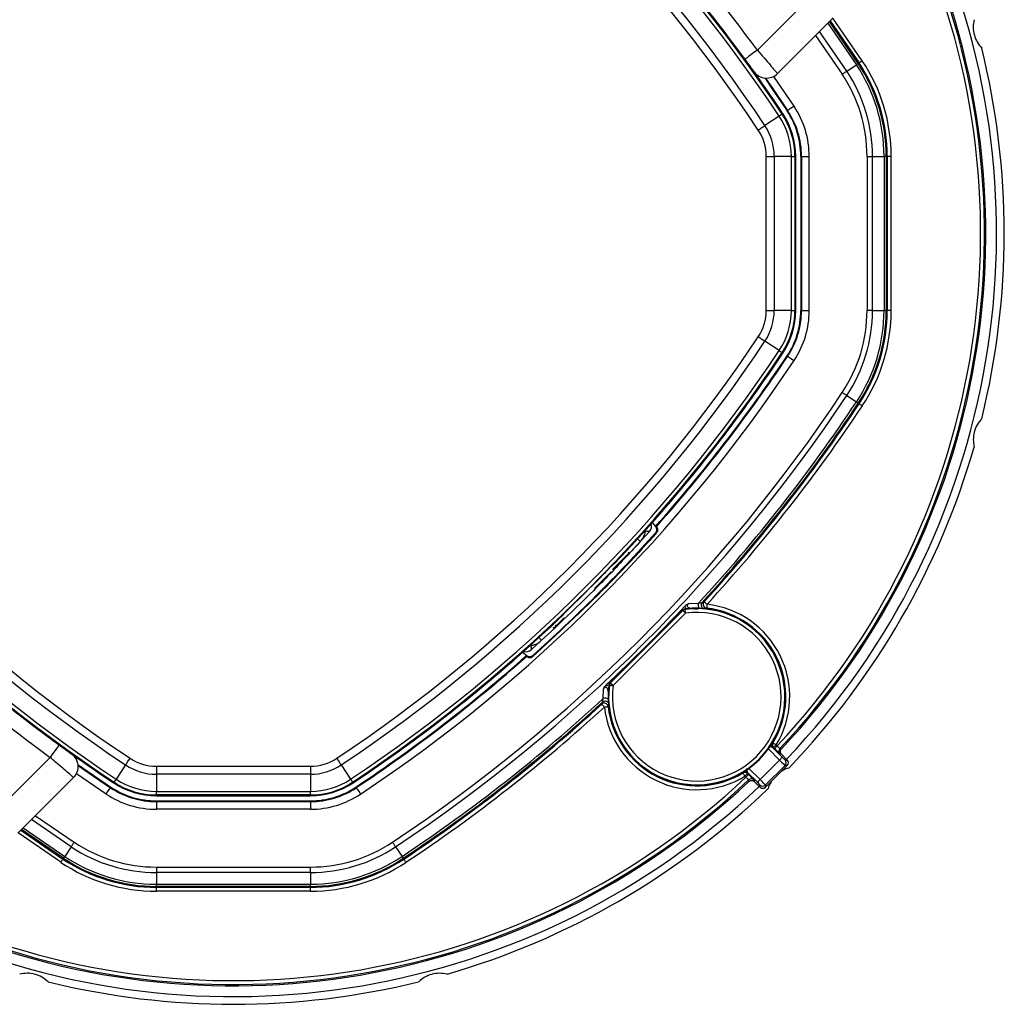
# Model space of a CAD drawing. Header units: millimetres. Extents: x 10 to 13239, y 20 to 10604.
# Tile 71 of 132: x 3920 to 4047, y 7049 to 7176. Entities that reach past the tile are written whole.
import ezdxf

# ---------------------------------------------------------------- set-up
doc = ezdxf.new("R2010")
doc.units = ezdxf.units.MM

msp = doc.modelspace()

# ---------------------------------------------------------------- linework, layer by layer
at = {"color": 7, "linetype": 'Continuous', "lineweight": 25}
for p, q in [((4015.31, 7172.42), (4022.32, 7179.42)), ((4025.15, 7176.6), (4017.92, 7169.37)), ((4024.75, 7176.2), (4028.51, 7170.75)), ((4013.7, 7171.23), (4012.52, 7172.83)), ((4026.91, 7169.69), (4028.16, 7170.52)), ((4028.4, 7170.68), (4028.51, 7170.75)), ((4018.14, 7163.85), (4016.29, 7162.62)), ((4018.52, 7164.11), (4018.62, 7164.17)), ((4019.17, 7164.54), (4019.24, 7164.58)), ((4016.46, 7138.65), (4016.46, 7158.63)), ((4017.5, 7158.63), (4017.5, 7138.65)), ((4019.72, 7158.63), (4017.5, 7158.63)), ((4019.72, 7138.65), (4019.72, 7158.63)), ((4020.18, 7158.63), (4020.18, 7138.65)), ((4020.18, 7158.63), (4020.29, 7158.63)), ((4020.29, 7138.65), (4020.29, 7158.63)), ((4020.95, 7158.63), (4021.04, 7158.63)), ((4020.95, 7158.63), (4020.95, 7138.65)), ((4021.04, 7158.63), (4021.04, 7138.65)), ((4022.04, 7138.65), (4022.04, 7158.63)), ((4029.55, 7158.63), (4029.55, 7138.65)), ((4030.25, 7138.65), (4030.25, 7158.63)), ((4030.25, 7158.63), (4031.75, 7158.63)), ((4031.75, 7158.63), (4031.75, 7138.65)), ((4032.05, 7138.65), (4032.05, 7158.63)), ((4032.05, 7158.63), (4032.17, 7158.63)), ((4032.17, 7158.63), (4032.17, 7138.65)), ((4032.67, 7138.65), (4032.67, 7158.63)), ((4019.72, 7138.65), (4017.5, 7138.65)), ((4020.18, 7138.65), (4020.29, 7138.65)), ((4020.95, 7138.65), (4021.04, 7138.65)), ((4030.25, 7138.65), (4031.75, 7138.65)), ((4032.05, 7138.65), (4032.17, 7138.65)), ((4018.14, 7133.43), (4016.29, 7134.66)), ((4018.52, 7133.18), (4018.62, 7133.12)), ((4019.17, 7132.75), (4019.24, 7132.7)), ((4026.91, 7127.6), (4028.16, 7126.77)), ((4028.4, 7126.61), (4028.51, 7126.54)), ((4001.35, 7110.01), (3999.16, 7107.62)), ((4001.68, 7111.13), (4002.09, 7110.6)), ((4002.09, 7110.6), (4002.17, 7110.5)), ((4002.09, 7110.6), (4002.21, 7110.6)), ((3998.65, 7107.18), (3996.51, 7105.03)), ((3998.65, 7107.18), (3998.58, 7107.25)), ((3998.69, 7107.22), (3998.62, 7107.29)), ((3998.69, 7107.22), (3998.62, 7107.29)), ((3996.73, 7105.81), (3996.78, 7105.81)), ((3996.19, 7090.36), (4005.62, 7099.79)), ((3996.25, 7090.33), (4005.65, 7099.73)), ((4006, 7099.38), (4005.65, 7099.73)), ((4005.91, 7099.93), (4005.94, 7099.87)), ((4006.41, 7100.62), (4007.67, 7100.67)), ((4008.16, 7100.76), (4008.41, 7100.86)), ((4008.73, 7100.03), (4008.48, 7099.93)), ((3990.26, 7098.78), (3989.25, 7097.78)), ((3990.18, 7099.21), (3990.18, 7099.26)), ((4006, 7099.38), (3996.61, 7089.98)), ((3988.83, 7097.5), (3988.9, 7097.43)), ((3988.93, 7097.45), (3988.85, 7097.52)), ((3988.96, 7097.49), (3988.89, 7097.56)), ((3988.93, 7097.45), (3988.9, 7097.43)), ((3989.16, 7097.68), (3988.96, 7097.49)), ((3989, 7097.38), (3988.97, 7097.36)), ((3989.23, 7097.61), (3989.03, 7097.42)), ((3989.16, 7097.68), (3989.09, 7097.75)), ((3989.34, 7097.87), (3989.16, 7097.68)), ((3989.25, 7097.78), (3989.18, 7097.85)), ((3987.29, 7095.84), (3985.98, 7094.64)), ((3984.85, 7094.3), (3985.39, 7093.89)), ((3985.39, 7093.89), (3985.39, 7093.78)), ((3985.39, 7093.89), (3985.49, 7093.81)), ((3995.32, 7088.31), (3995.37, 7089.58)), ((3996.11, 7090.05), (3996.05, 7090.08)), ((3996.25, 7090.33), (3996.61, 7089.98)), ((3995.13, 7087.57), (3995.22, 7087.83)), ((3923.16, 7083.46), (3924.75, 7082.28)), ((4017.24, 7081.98), (4018.54, 7080.68)), ((4017.24, 7081.98), (4017.24, 7081.98)), ((4017.41, 7081.93), (4017.24, 7081.98)), ((4017.76, 7082.29), (4017.41, 7081.93)), ((4017.53, 7081.8), (4017.41, 7081.93)), ((4017.89, 7082.16), (4017.53, 7081.8)), ((4017.76, 7082.29), (4017.89, 7082.16)), ((3916.56, 7073.67), (3923.57, 7080.67)), ((4018.19, 7080.33), (4018.54, 7080.68)), ((4018.44, 7081.07), (4018.25, 7081.11)), ((4019.18, 7080.33), (4018.44, 7081.07)), ((3933.36, 7079.69), (3932.13, 7077.84)), ((3937.36, 7079.53), (3957.33, 7079.53)), ((3961.32, 7079.69), (3962.55, 7077.84)), ((4015.66, 7077.8), (4018.19, 7080.33)), ((4018.9, 7079.63), (4016.36, 7077.09)), ((4016.36, 7076.8), (4019.18, 7079.63)), ((4018.9, 7080.33), (4019.18, 7080.33)), ((4019.18, 7079.63), (4018.9, 7079.63)), ((3926.62, 7078.07), (3919.39, 7070.84)), ((3957.33, 7078.49), (3937.36, 7078.49)), ((3937.36, 7078.49), (3937.36, 7076.26)), ((3957.33, 7078.49), (3957.33, 7076.26)), ((4014.05, 7078.58), (4013.7, 7078.23)), ((4013.83, 7078.1), (4013.7, 7078.23)), ((4014.18, 7078.45), (4013.83, 7078.1)), ((4015.31, 7077.45), (4014.01, 7078.75)), ((4014.01, 7078.75), (4014.01, 7078.75)), ((4014.01, 7078.75), (4014.05, 7078.58)), ((4014.05, 7078.58), (4014.18, 7078.45)), ((3931.45, 7076.82), (3931.4, 7076.74)), ((3931.88, 7077.46), (3931.82, 7077.37)), ((3962.81, 7077.46), (3962.87, 7077.37)), ((3963.24, 7076.82), (3963.29, 7076.74)), ((4014.88, 7077.74), (4014.91, 7077.54)), ((4014.91, 7077.54), (4015.65, 7076.8)), ((4015.31, 7077.45), (4015.66, 7077.8)), ((4015.65, 7076.8), (4015.65, 7077.09)), ((4016.36, 7077.09), (4016.36, 7076.8)), ((3937.36, 7076.26), (3957.33, 7076.26)), ((3957.33, 7075.81), (3937.36, 7075.81)), ((3937.36, 7075.81), (3937.36, 7075.69)), ((3937.36, 7075.69), (3957.33, 7075.69)), ((3957.33, 7075.81), (3957.33, 7075.69)), ((3937.36, 7075.03), (3937.36, 7074.94)), ((3937.36, 7075.03), (3957.33, 7075.03)), ((3937.36, 7074.94), (3957.33, 7074.94)), ((3957.33, 7075.03), (3957.33, 7074.94)), ((3957.33, 7073.94), (3937.36, 7073.94)), ((3926.3, 7069.07), (3925.47, 7067.83)), ((3968.39, 7069.07), (3969.22, 7067.83)), ((3925.31, 7067.58), (3925.24, 7067.48)), ((3969.38, 7067.58), (3969.45, 7067.48)), ((3937.36, 7066.44), (3957.33, 7066.44)), ((3957.33, 7065.73), (3937.36, 7065.73)), ((3937.36, 7065.73), (3937.36, 7064.23)), ((3957.33, 7065.73), (3957.33, 7064.23)), ((3937.36, 7064.23), (3957.33, 7064.23)), ((3957.33, 7063.94), (3937.36, 7063.94)), ((3937.36, 7063.94), (3937.36, 7063.82)), ((3937.36, 7063.82), (3957.33, 7063.82)), ((3957.33, 7063.32), (3937.36, 7063.32)), ((3957.33, 7063.94), (3957.33, 7063.82))]:
    msp.add_line(p, q, dxfattribs=at)
at = {"color": 8, "linetype": 'Continuous', "lineweight": 25}
for p, q in [((4028.92, 7171.02), (4025.11, 7176.56)), ((4024.46, 7175.9), (4028.16, 7170.52)), ((4028.4, 7170.68), (4024.67, 7176.11)), ((4022.87, 7174.32), (4026.32, 7169.29)), ((4026.91, 7169.69), (4023.38, 7174.83)), ((4020.08, 7165.14), (4017.43, 7169.01)), ((4018.19, 7080.33), (4016.74, 7081.77)), ((3930.85, 7075.91), (3926.98, 7078.55)), ((4014.22, 7079.24), (4015.66, 7077.8)), ((3921.67, 7073.11), (3926.69, 7069.66)), ((3926.3, 7069.07), (3921.16, 7072.61)), ((3924.96, 7067.06), (3919.43, 7070.87)), ((3919.78, 7071.23), (3925.24, 7067.48)), ((3925.31, 7067.58), (3919.87, 7071.32)), ((3920.08, 7071.53), (3925.47, 7067.83))]:
    msp.add_line(p, q, dxfattribs=at)
at = {"color": 7, "linetype": 'Continuous', "lineweight": 25, "flags": 128}
for points in [[(4015.31, 7172.42), (4015, 7172.19), (4014.7, 7171.97), (4014.42, 7171.76), (4014.17, 7171.58), (4013.97, 7171.43), (4013.83, 7171.32), (4013.73, 7171.26), (4013.7, 7171.23)], [(4028.4, 7170.68), (4028.4, 7170.67), (4028.38, 7170.67), (4028.36, 7170.65), (4028.34, 7170.63), (4028.3, 7170.61), (4028.26, 7170.58), (4028.21, 7170.55), (4028.16, 7170.52)], [(4028.92, 7171.02), (4028.84, 7170.97), (4028.77, 7170.92), (4028.7, 7170.87), (4028.63, 7170.83), (4028.58, 7170.8), (4028.54, 7170.77), (4028.52, 7170.75), (4028.51, 7170.75)], [(4016.26, 7168.8), (4017.21, 7167.43), (4019.17, 7164.54)], [(4016.37, 7168.79), (4017.28, 7167.47), (4019.24, 7164.58)], [(4026.32, 7169.29), (4026.4, 7169.35), (4026.48, 7169.4), (4026.56, 7169.45), (4026.64, 7169.51), (4026.71, 7169.56), (4026.78, 7169.6), (4026.85, 7169.65), (4026.91, 7169.69)], [(4020.08, 7165.14), (4019.91, 7165.03), (4019.76, 7164.93), (4019.62, 7164.83), (4019.49, 7164.75), (4019.39, 7164.68), (4019.31, 7164.63), (4019.26, 7164.6), (4019.24, 7164.58)], [(4018.14, 7163.85), (4018.23, 7163.91), (4018.3, 7163.96), (4018.37, 7164), (4018.42, 7164.04), (4018.46, 7164.07), (4018.5, 7164.09), (4018.52, 7164.1), (4018.52, 7164.11)], [(4015.42, 7162.04), (4015.54, 7162.12), (4015.66, 7162.2), (4015.78, 7162.28), (4015.89, 7162.36), (4016, 7162.43), (4016.11, 7162.5), (4016.2, 7162.56), (4016.29, 7162.62)], [(4016.46, 7158.63), (4016.6, 7158.63), (4016.74, 7158.63), (4016.88, 7158.63), (4017.02, 7158.63), (4017.15, 7158.63), (4017.27, 7158.63), (4017.39, 7158.63), (4017.5, 7158.63)], [(4019.72, 7158.63), (4019.82, 7158.63), (4019.91, 7158.63), (4019.99, 7158.63), (4020.06, 7158.63), (4020.11, 7158.63), (4020.15, 7158.63), (4020.17, 7158.63), (4020.18, 7158.63)], [(4021.04, 7158.63), (4021.06, 7158.63), (4021.12, 7158.63), (4021.22, 7158.63), (4021.34, 7158.63), (4021.49, 7158.63), (4021.66, 7158.63), (4021.85, 7158.63), (4022.04, 7158.63)], [(4029.55, 7158.63), (4029.64, 7158.63), (4029.74, 7158.63), (4029.84, 7158.63), (4029.93, 7158.63), (4030.02, 7158.63), (4030.1, 7158.63), (4030.18, 7158.63), (4030.25, 7158.63)], [(4032.05, 7158.63), (4032.04, 7158.63), (4032.02, 7158.63), (4032, 7158.63), (4031.96, 7158.63), (4031.92, 7158.63), (4031.87, 7158.63), (4031.82, 7158.63), (4031.75, 7158.63)], [(4032.67, 7158.63), (4032.57, 7158.63), (4032.48, 7158.63), (4032.4, 7158.63), (4032.32, 7158.63), (4032.26, 7158.63), (4032.21, 7158.63), (4032.18, 7158.63), (4032.17, 7158.63)], [(4016.46, 7138.65), (4016.6, 7138.65), (4016.74, 7138.65), (4016.88, 7138.65), (4017.02, 7138.65), (4017.15, 7138.65), (4017.27, 7138.65), (4017.39, 7138.65), (4017.5, 7138.65)], [(4019.72, 7138.65), (4019.82, 7138.65), (4019.91, 7138.65), (4019.99, 7138.65), (4020.06, 7138.65), (4020.11, 7138.65), (4020.15, 7138.65), (4020.17, 7138.65), (4020.18, 7138.65)], [(4021.04, 7138.65), (4021.06, 7138.65), (4021.12, 7138.65), (4021.22, 7138.65), (4021.34, 7138.65), (4021.49, 7138.65), (4021.66, 7138.65), (4021.85, 7138.65), (4022.04, 7138.65)], [(4030.25, 7138.65), (4030.18, 7138.65), (4030.1, 7138.65), (4030.02, 7138.65), (4029.93, 7138.65), (4029.84, 7138.65), (4029.74, 7138.65), (4029.64, 7138.65), (4029.55, 7138.65)], [(4032.05, 7138.65), (4032.04, 7138.65), (4032.02, 7138.65), (4032, 7138.65), (4031.96, 7138.65), (4031.92, 7138.65), (4031.87, 7138.65), (4031.82, 7138.65), (4031.75, 7138.65)], [(4032.67, 7138.65), (4032.57, 7138.65), (4032.48, 7138.65), (4032.4, 7138.65), (4032.32, 7138.65), (4032.26, 7138.65), (4032.21, 7138.65), (4032.18, 7138.65), (4032.17, 7138.65)], [(4015.42, 7135.24), (4015.54, 7135.16), (4015.66, 7135.08), (4015.78, 7135), (4015.89, 7134.93), (4016, 7134.86), (4016.11, 7134.79), (4016.2, 7134.72), (4016.29, 7134.66)], [(4018.14, 7133.43), (4018.23, 7133.38), (4018.3, 7133.33), (4018.37, 7133.28), (4018.42, 7133.25), (4018.46, 7133.22), (4018.5, 7133.2), (4018.52, 7133.18), (4018.52, 7133.18)], [(4019.24, 7132.7), (4019.26, 7132.69), (4019.31, 7132.65), (4019.39, 7132.6), (4019.49, 7132.53), (4019.62, 7132.45), (4019.76, 7132.36), (4019.91, 7132.25), (4020.08, 7132.15)], [(4026.91, 7127.6), (4026.85, 7127.64), (4026.78, 7127.68), (4026.71, 7127.73), (4026.64, 7127.78), (4026.56, 7127.83), (4026.48, 7127.88), (4026.4, 7127.94), (4026.32, 7127.99)], [(4028.4, 7126.61), (4028.4, 7126.61), (4028.38, 7126.62), (4028.36, 7126.63), (4028.34, 7126.65), (4028.3, 7126.67), (4028.26, 7126.7), (4028.21, 7126.73), (4028.16, 7126.77)], [(4028.92, 7126.26), (4028.84, 7126.31), (4028.77, 7126.36), (4028.7, 7126.41), (4028.63, 7126.45), (4028.58, 7126.49), (4028.54, 7126.51), (4028.52, 7126.53), (4028.51, 7126.54)], [(4002.3, 7110.49), (4002.24, 7110.49), (4002.17, 7110.5)], [(4002.15, 7109.86), (4002.17, 7109.86), (4002.27, 7109.85), (4002.29, 7109.85)], [(4005.65, 7099.73), (4005.65, 7099.74), (4005.62, 7099.79)], [(4006, 7099.38), (4005.99, 7099.47), (4005.98, 7099.56), (4005.97, 7099.64), (4005.96, 7099.71), (4005.95, 7099.78), (4005.94, 7099.82), (4005.94, 7099.86), (4005.94, 7099.87)], [(4008.41, 7100.86), (4008.42, 7100.85), (4008.45, 7100.83), (4008.48, 7100.8), (4008.53, 7100.76), (4008.58, 7100.71), (4008.64, 7100.65), (4008.71, 7100.59), (4008.78, 7100.52)], [(4008.78, 7100.52), (4008.77, 7100.43), (4008.76, 7100.34), (4008.75, 7100.25), (4008.74, 7100.18), (4008.74, 7100.12), (4008.73, 7100.07), (4008.73, 7100.04), (4008.73, 7100.03)], [(3985.49, 7093.69), (3985.49, 7093.75), (3985.49, 7093.81)], [(3986.13, 7093.83), (3986.13, 7093.81), (3986.13, 7093.72), (3986.13, 7093.7)], [(3996.11, 7090.05), (3996.13, 7090.05), (3996.16, 7090.04), (3996.21, 7090.03), (3996.27, 7090.03), (3996.35, 7090.02), (3996.43, 7090.01), (3996.52, 7089.99), (3996.61, 7089.98)], [(3996.19, 7090.36), (3996.24, 7090.34), (3996.25, 7090.33)], [(3995.46, 7087.2), (3995.4, 7087.27), (3995.34, 7087.34), (3995.28, 7087.4), (3995.23, 7087.46), (3995.19, 7087.51), (3995.15, 7087.54), (3995.13, 7087.56), (3995.13, 7087.57)], [(3995.46, 7087.2), (3995.56, 7087.21), (3995.65, 7087.22), (3995.73, 7087.23), (3995.81, 7087.24), (3995.87, 7087.25), (3995.92, 7087.25), (3995.95, 7087.26), (3995.96, 7087.26)], [(3924.75, 7082.28), (3924.73, 7082.25), (3924.66, 7082.16), (3924.55, 7082.01), (3924.4, 7081.81), (3924.23, 7081.57), (3924.02, 7081.29), (3923.8, 7080.99), (3923.57, 7080.67)], [(4017.33, 7082.54), (4017.34, 7082.54), (4017.37, 7082.52), (4017.41, 7082.5), (4017.46, 7082.47), (4017.53, 7082.43), (4017.6, 7082.38), (4017.68, 7082.33), (4017.76, 7082.29)], [(3933.36, 7079.69), (3933.42, 7079.78), (3933.49, 7079.88), (3933.56, 7079.98), (3933.63, 7080.09), (3933.71, 7080.21), (3933.78, 7080.32), (3933.86, 7080.44), (3933.94, 7080.56)], [(3960.75, 7080.56), (3960.83, 7080.44), (3960.9, 7080.32), (3960.98, 7080.21), (3961.06, 7080.09), (3961.13, 7079.98), (3961.2, 7079.88), (3961.26, 7079.78), (3961.32, 7079.69)], [(4018.24, 7081.81), (4018.27, 7081.8), (4018.39, 7081.78), (4018.43, 7081.77)], [(3927.19, 7079.73), (3928.55, 7078.78), (3931.45, 7076.82)], [(3927.2, 7079.62), (3928.51, 7078.7), (3931.4, 7076.74)], [(3937.36, 7079.53), (3937.36, 7079.39), (3937.36, 7079.24), (3937.36, 7079.1), (3937.36, 7078.97), (3937.36, 7078.84), (3937.36, 7078.71), (3937.36, 7078.6), (3937.36, 7078.49)], [(3957.33, 7079.53), (3957.33, 7079.39), (3957.33, 7079.24), (3957.33, 7079.1), (3957.33, 7078.97), (3957.33, 7078.84), (3957.33, 7078.71), (3957.33, 7078.6), (3957.33, 7078.49)], [(4013.7, 7078.23), (4013.65, 7078.31), (4013.6, 7078.39), (4013.56, 7078.46), (4013.52, 7078.52), (4013.49, 7078.58), (4013.46, 7078.62), (4013.45, 7078.64), (4013.44, 7078.65)], [(3930.85, 7075.91), (3930.95, 7076.07), (3931.06, 7076.23), (3931.15, 7076.37), (3931.24, 7076.49), (3931.3, 7076.6), (3931.36, 7076.68), (3931.39, 7076.72), (3931.4, 7076.74)], [(3931.88, 7077.46), (3931.88, 7077.47), (3931.9, 7077.49), (3931.92, 7077.52), (3931.95, 7077.56), (3931.98, 7077.62), (3932.03, 7077.68), (3932.08, 7077.76), (3932.13, 7077.84)], [(3962.55, 7077.84), (3962.61, 7077.76), (3962.66, 7077.68), (3962.7, 7077.62), (3962.74, 7077.56), (3962.77, 7077.52), (3962.79, 7077.49), (3962.8, 7077.47), (3962.81, 7077.46)], [(3963.29, 7076.74), (3963.3, 7076.72), (3963.33, 7076.68), (3963.38, 7076.6), (3963.45, 7076.49), (3963.54, 7076.37), (3963.63, 7076.23), (3963.73, 7076.07), (3963.84, 7075.91)], [(4014.22, 7077.55), (4014.21, 7077.58), (4014.19, 7077.7), (4014.18, 7077.75)], [(3937.36, 7075.81), (3937.36, 7075.82), (3937.36, 7075.84), (3937.36, 7075.88), (3937.36, 7075.93), (3937.36, 7076), (3937.36, 7076.07), (3937.36, 7076.16), (3937.36, 7076.26)], [(3957.33, 7075.81), (3957.33, 7075.82), (3957.33, 7075.84), (3957.33, 7075.88), (3957.33, 7075.93), (3957.33, 7076), (3957.33, 7076.07), (3957.33, 7076.16), (3957.33, 7076.26)], [(3937.36, 7074.94), (3937.36, 7074.92), (3937.36, 7074.86), (3937.36, 7074.77), (3937.36, 7074.64), (3937.36, 7074.49), (3937.36, 7074.32), (3937.36, 7074.14), (3937.36, 7073.94)], [(3957.33, 7074.94), (3957.33, 7074.92), (3957.33, 7074.86), (3957.33, 7074.77), (3957.33, 7074.64), (3957.33, 7074.49), (3957.33, 7074.32), (3957.33, 7074.14), (3957.33, 7073.94)], [(3926.69, 7069.66), (3926.64, 7069.58), (3926.58, 7069.5), (3926.53, 7069.42), (3926.48, 7069.35), (3926.43, 7069.27), (3926.38, 7069.2), (3926.34, 7069.14), (3926.3, 7069.07)], [(3968.39, 7069.07), (3968.35, 7069.14), (3968.3, 7069.2), (3968.26, 7069.27), (3968.21, 7069.35), (3968.16, 7069.42), (3968.1, 7069.5), (3968.05, 7069.58), (3968, 7069.66)], [(3925.31, 7067.58), (3925.31, 7067.59), (3925.32, 7067.6), (3925.33, 7067.62), (3925.35, 7067.65), (3925.38, 7067.68), (3925.4, 7067.73), (3925.43, 7067.77), (3925.47, 7067.83)], [(3969.38, 7067.58), (3969.38, 7067.59), (3969.37, 7067.6), (3969.35, 7067.62), (3969.33, 7067.65), (3969.31, 7067.68), (3969.28, 7067.73), (3969.25, 7067.77), (3969.22, 7067.83)], [(3924.96, 7067.06), (3925.01, 7067.14), (3925.07, 7067.22), (3925.11, 7067.29), (3925.15, 7067.35), (3925.19, 7067.4), (3925.21, 7067.44), (3925.23, 7067.47), (3925.24, 7067.48)], [(3969.73, 7067.06), (3969.67, 7067.14), (3969.62, 7067.22), (3969.58, 7067.29), (3969.53, 7067.35), (3969.5, 7067.4), (3969.47, 7067.44), (3969.46, 7067.47), (3969.45, 7067.48)], [(3937.36, 7066.44), (3937.36, 7066.34), (3937.36, 7066.25), (3937.36, 7066.15), (3937.36, 7066.06), (3937.36, 7065.97), (3937.36, 7065.89), (3937.36, 7065.81), (3937.36, 7065.73)], [(3957.33, 7065.73), (3957.33, 7065.81), (3957.33, 7065.89), (3957.33, 7065.97), (3957.33, 7066.06), (3957.33, 7066.15), (3957.33, 7066.25), (3957.33, 7066.34), (3957.33, 7066.44)], [(3937.36, 7063.94), (3937.36, 7063.95), (3937.36, 7063.96), (3937.36, 7063.99), (3937.36, 7064.02), (3937.36, 7064.06), (3937.36, 7064.11), (3937.36, 7064.17), (3937.36, 7064.23)], [(3957.33, 7063.94), (3957.33, 7063.95), (3957.33, 7063.96), (3957.33, 7063.99), (3957.33, 7064.02), (3957.33, 7064.06), (3957.33, 7064.11), (3957.33, 7064.17), (3957.33, 7064.23)], [(3937.36, 7063.32), (3937.36, 7063.41), (3937.36, 7063.5), (3937.36, 7063.59), (3937.36, 7063.66), (3937.36, 7063.73), (3937.36, 7063.77), (3937.36, 7063.8), (3937.36, 7063.82)], [(3957.33, 7063.32), (3957.33, 7063.41), (3957.33, 7063.5), (3957.33, 7063.59), (3957.33, 7063.66), (3957.33, 7063.73), (3957.33, 7063.77), (3957.33, 7063.8), (3957.33, 7063.82)]]:
    msp.add_lwpolyline(points, dxfattribs=at)
at = {"color": 8, "linetype": 'Continuous', "lineweight": 25, "flags": 128}
for points in [[(4001.35, 7110.01), (4001.28, 7109.97), (4001.2, 7109.95), (4001.08, 7109.96), (4000.95, 7110.01), (4000.81, 7110.07), (4000.8, 7110.08)], [(3985.98, 7094.64), (3986.02, 7094.7), (3986.03, 7094.79), (3986.02, 7094.9), (3985.98, 7095.03), (3985.92, 7095.18), (3985.91, 7095.18)]]:
    msp.add_lwpolyline(points, dxfattribs=at)
at = {"color": 7, "linetype": 'Continuous', "lineweight": 25}
for centre, radius, start, end in [((4042.59, 7053.39), 199.89, 123.6328, 146.3672), ((3852.1, 7053.39), 199.89, 33.6328, 56.3672), ((4042.59, 7053.39), 199.43, 123.6328, 146.3672), ((3852.1, 7053.39), 199.43, 33.6328, 56.3672), ((4042.59, 7053.39), 197.21, 123.6328, 146.3672), ((3852.1, 7053.39), 197.21, 33.6328, 56.3672), ((4042.59, 7053.39), 196.17, 123.6328, 146.3672), ((3852.1, 7053.39), 196.17, 33.6328, 56.3672), ((3852.1, 7053.39), 200, 33.6328, 43.6625), ((3947.34, 7148.64), 99, 316.4444, 24.1415), ((3852.51, 7052.84), 202, 36.2964, 42.0724), ((3947.34, 7148.64), 97.6, 316.7498, 23.8276), ((3852.1, 7053.39), 200, 33.6328, 40.8526), ((3947.34, 7148.64), 100, 346.0906, 13.9094), ((4010.29, 7158.63), 21.46, 360, 33.6328), ((4010.29, 7158.63), 21.75, 360, 33.6328), ((4010.29, 7158.63), 21.88, 360, 33.6328), ((4010.29, 7158.63), 22.38, 360, 33.6328), ((4016.5, 7170.78), 2, 215.7221, 315), ((4010.29, 7158.63), 19.25, 360, 33.6328), ((4010.29, 7158.63), 19.96, 360, 33.6328), ((4010.29, 7158.63), 11.75, 360, 33.6328), ((4010.29, 7158.63), 9.43, 0, 33.6328), ((4010.29, 7158.63), 9.89, 0, 33.6328), ((4010.29, 7158.63), 10, 0, 33.6328), ((4010.29, 7158.63), 10.66, 360, 33.6328), ((4010.29, 7158.63), 10.75, 360, 33.6328), ((4010.29, 7158.63), 7.21, 0, 33.6328), ((4010.29, 7158.63), 6.17, 0, 33.6328), ((4010.29, 7138.65), 6.17, 326.3672, 0), ((4010.29, 7138.65), 7.21, 326.3672, 0), ((4010.29, 7138.65), 9.43, 326.3672, 0), ((4010.29, 7138.65), 9.89, 326.3672, 0), ((4010.29, 7138.65), 10, 326.3672, 0), ((4010.29, 7138.65), 10.66, 326.3672, 360), ((4010.29, 7138.65), 10.75, 326.3672, 360), ((4010.29, 7138.65), 11.75, 326.3672, 360), ((4010.29, 7138.65), 19.25, 326.3672, 360), ((4010.29, 7138.65), 19.96, 326.3672, 360), ((4010.29, 7138.65), 21.46, 326.3672, 360), ((4010.29, 7138.65), 21.75, 326.3672, 360), ((4010.29, 7138.65), 21.88, 326.3672, 360), ((4010.29, 7138.65), 22.38, 326.3672, 360), ((4042.59, 7243.89), 197.21, 213.6328, 236.3672), ((4042.59, 7243.89), 196.17, 213.6328, 236.3672), ((3852.1, 7243.89), 196.17, 303.6328, 326.3672), ((3852.1, 7243.89), 197.21, 303.6328, 326.3672), ((4042.59, 7243.89), 199.89, 213.6328, 236.3672), ((4042.59, 7243.89), 199.43, 213.6328, 236.3672), ((3852.1, 7243.89), 199.43, 303.6328, 326.3672), ((3852.1, 7243.89), 199.89, 303.6328, 326.3672), ((3852.1, 7243.89), 200, 316.3375, 326.3672), ((3852.1, 7243.89), 200, 319.1474, 326.3672), ((3852.1, 7243.89), 201.75, 303.6328, 326.3672), ((3852.1, 7243.89), 200.66, 318.3753, 326.3672), ((3852.1, 7243.89), 200.75, 318.396, 326.3672), ((3852.1, 7243.89), 209.25, 303.6328, 326.3672), ((3852.1, 7243.89), 209.96, 303.6328, 326.3672), ((3852.1, 7243.89), 211.46, 317.3673, 326.3672), ((3852.1, 7243.89), 211.75, 317.4749, 326.3672), ((3852.1, 7243.89), 211.88, 317.5416, 326.3672), ((3852.1, 7243.89), 212.38, 317.5416, 326.3672), ((3947.34, 7148.64), 100, 316.0906, 343.9094), ((3998.32, 7110.39), 2.5, 317.6119, 354.6717), ((4000.6, 7110.68), 1, 318.1151, 18.2128), ((3852.45, 7243.54), 200.7, 311.7638, 318.2362), ((3852.1, 7243.89), 199.93, 314.2454, 315.7546), ((3852.1, 7243.89), 210.42, 313.0245, 316.9755), ((4007.45, 7088.54), 11.5, 172.2984, 97.7016), ((4007.45, 7088.54), 11.43, 172.4133, 97.5867), ((4006.01, 7099.38), 0.502, 97.7385, 134.8471), ((4008.78, 7100.52), 0.501, 137.7463, 263.4421), ((4007.45, 7088.54), 11.56, 328.7647, 83.6468), ((4007.45, 7088.54), 12.06, 328.7647, 83.6468), ((4042.59, 7243.89), 200, 226.3375, 236.3672), ((3852.1, 7243.89), 200, 303.6328, 313.6625), ((4007.45, 7088.54), 10.94, 172.4133, 97.5867), ((3985.31, 7095.38), 1, 251.7872, 311.8849), ((3985.59, 7097.66), 2.5, 275.3283, 312.3881), ((4043.14, 7243.48), 202, 227.9276, 233.7036), ((3852.1, 7243.89), 200.66, 303.6328, 311.6247), ((3852.1, 7243.89), 200.75, 303.6328, 311.604), ((4042.59, 7243.89), 200, 229.1474, 236.3672), ((3852.1, 7243.89), 200, 303.6328, 310.8526), ((3996.61, 7089.98), 0.502, 135.1529, 172.2615), ((3852.1, 7243.89), 211.46, 303.6328, 312.6327), ((3852.1, 7243.89), 211.75, 303.6328, 312.5251), ((3852.1, 7243.89), 211.88, 303.6328, 312.4584), ((3852.1, 7243.89), 212.38, 303.6328, 312.4584), ((3995.46, 7087.2), 0.501, 6.5579, 132.2537), ((4007.45, 7088.54), 12.06, 186.3532, 301.2353), ((4007.45, 7088.54), 11.56, 186.3532, 301.2353), ((4017.76, 7082.28), 0.5, 148.7771, 224.9543), ((3925.21, 7079.48), 2, 315, 54.2779), ((3937.36, 7085.69), 6.17, 236.3672, 270), ((3957.33, 7085.69), 6.17, 270, 303.6328), ((4018.6, 7081.46), 0.5, 136.711, 161.7253), ((3937.36, 7085.69), 7.21, 236.3672, 270), ((3957.33, 7085.69), 7.21, 270, 303.6328), ((4018.55, 7079.98), 0.5, 315.021, 44.9793), ((4018.83, 7079.98), 0.5, 315.0087, 44.9913), ((4013.7, 7078.23), 0.5, 45.0457, 121.2229), ((3947.34, 7148.64), 99, 245.8585, 313.5556), ((3947.34, 7148.64), 97.6, 246.1724, 313.2502), ((3937.36, 7085.69), 10.75, 236.3672, 270), ((3937.36, 7085.69), 10.66, 236.3672, 270), ((3937.36, 7085.69), 10, 236.3672, 270), ((3937.36, 7085.69), 9.89, 236.3672, 270), ((3937.36, 7085.69), 9.43, 236.3672, 270), ((3957.33, 7085.69), 9.43, 270, 303.6328), ((3957.33, 7085.69), 9.89, 270, 303.6328), ((3957.33, 7085.69), 10, 270, 303.6328), ((3957.33, 7085.69), 10.66, 270, 303.6328), ((3957.33, 7085.69), 10.75, 270, 303.6328), ((4014.52, 7077.38), 0.5, 45.0346, 133.2877), ((4016.01, 7077.44), 0.5, 225.0207, 314.979), ((4016.01, 7077.16), 0.5, 225.0087, 314.9913), ((3937.36, 7085.69), 11.75, 236.3672, 270), ((3957.33, 7085.69), 11.75, 270, 303.6328), ((3947.34, 7148.64), 100, 286.0906, 313.9094), ((3937.36, 7085.69), 19.96, 236.3672, 270), ((3937.36, 7085.69), 19.25, 236.3672, 270), ((3957.33, 7085.69), 19.25, 270, 303.6328), ((3957.33, 7085.69), 19.96, 270, 303.6328), ((3937.36, 7085.69), 21.46, 236.3672, 270), ((3957.33, 7085.69), 21.46, 270, 303.6328), ((3937.36, 7085.69), 22.38, 236.3672, 270), ((3937.36, 7085.69), 21.88, 236.3672, 270), ((3937.36, 7085.69), 21.75, 236.3672, 270), ((3957.33, 7085.69), 21.75, 270, 303.6328), ((3957.33, 7085.69), 21.88, 270, 303.6328), ((3957.33, 7085.69), 22.38, 270, 303.6328), ((3947.34, 7148.64), 100, 256.0906, 283.9094)]:
    msp.add_arc(centre, radius, start, end, dxfattribs=at)
at = {"color": 8, "linetype": 'Continuous', "lineweight": 25}
for centre, radius, start, end in [((3947.34, 7148.64), 97.43, 316.6888, 23.7903), ((3947.34, 7148.64), 97.6, 316.7498, 23.8276), ((3947.34, 7148.64), 96.93, 316.6961, 23.6756), ((4008.35, 7100.42), 0.717, 160.1324, 212.8399), ((4008.53, 7100.42), 0.501, 137.7048, 235.8457), ((3995.56, 7087.64), 0.717, 57.1601, 109.8676), ((3995.56, 7087.46), 0.501, 34.1543, 132.2952), ((4017.59, 7082.33), 0.5, 186.1657, 224.9505), ((4017.59, 7082.33), 0.5, 186.0702, 224.9621), ((4018.6, 7081.46), 0.5, 161.7154, 224.9678), ((3947.34, 7148.64), 96.93, 246.3244, 313.3039), ((4013.65, 7078.39), 0.5, 45.0504, 83.8333), ((4013.65, 7078.39), 0.5, 45.0388, 83.9289), ((3947.34, 7148.64), 97.43, 246.2097, 313.3112)]:
    msp.add_arc(centre, radius, start, end, dxfattribs=at)
at = {"color": 7, "linetype": 'Continuous', "lineweight": 25}
for centre, major_axis, ratio, start_param, end_param in [((4018.55, 7080.69), (0.354, -0.354), 0.017455, 4.712389, 6.265732), ((4018.19, 7080.33), (0.707, -0.707), 0.008728, 4.712389, 6.265732), ((4015.3, 7077.44), (0.354, -0.354), 0.017455, 0.017453, 1.570796), ((4015.65, 7077.79), (0.707, -0.707), 0.008728, 0.017453, 1.570796)]:
    msp.add_ellipse(centre, major_axis=major_axis, ratio=ratio, start_param=start_param, end_param=end_param, dxfattribs=at)
for points, knots in [([(4043.43, 7176.36), (4043.37, 7176.04), (4043.26, 7175.4), (4043.42, 7174.37), (4043.81, 7173.41), (4044.2, 7172.93), (4044.41, 7172.68)], [0, 0, 0, 0, 0.254341, 0.510226, 0.744352, 1, 1, 1, 1]), ([(4015.31, 7172.42), (4015.61, 7172.07), (4016.2, 7171.38), (4016.99, 7170.46), (4017.58, 7169.77), (4017.88, 7169.41), (4017.91, 7169.38), (4017.92, 7169.37)], [0, 0, 0, 0, 0.217102, 0.434578, 0.651617, 0.866742, 1, 1, 1, 1]), ([(4014.88, 7169.61), (4014.88, 7169.62), (4014.86, 7169.64), (4014.73, 7169.83), (4014.46, 7170.19), (4014.11, 7170.68), (4013.84, 7171.05), (4013.7, 7171.23)], [0, 0, 0, 0, 0.133328, 0.348529, 0.565613, 0.783043, 1, 1, 1, 1]), ([(4044.41, 7124.6), (4044.21, 7124.36), (4043.79, 7123.86), (4043.41, 7122.89), (4043.27, 7121.86), (4043.37, 7121.25), (4043.43, 7120.93)], [0, 0, 0, 0, 0.254341, 0.510227, 0.744352, 1, 1, 1, 1]), ([(4002.15, 7109.86), (4002.19, 7109.91), (4002.26, 7110.01), (4002.29, 7110.18), (4002.26, 7110.35), (4002.2, 7110.45), (4002.17, 7110.5)], [0, 0, 0, 0, 0.2704853, 0.5136376, 0.7568138, 1, 1, 1, 1]), ([(4002.3, 7110.49), (4002.3, 7110.5), (4002.26, 7110.54), (4002.22, 7110.59), (4002.21, 7110.59), (4002.21, 7110.6)], [0, 0, 0, 0, 0.0493565, 0.7083414, 1, 1, 1, 1]), ([(4002.29, 7109.85), (4002.32, 7109.89), (4002.37, 7109.97), (4002.41, 7110.12), (4002.41, 7110.25), (4002.37, 7110.39), (4002.33, 7110.46), (4002.3, 7110.49)], [0, 0, 0, 0, 0.177498, 0.35502, 0.532296, 0.717399, 1, 1, 1, 1]), ([(4002.29, 7109.85), (4001.95, 7109.48), (3999.83, 7107.11), (3994.61, 7101.55), (3989.39, 7096.72), (3986.13, 7093.7)], [0, 0, 0, 0, 0.0665244, 0.4166659, 1, 1, 1, 1]), ([(4000.17, 7108.71), (3999.55, 7108.04), (3997.55, 7105.86), (3993.33, 7101.49), (3989.56, 7097.95), (3987.28, 7095.82)], [0, 0, 0, 0, 0.149319, 0.486813, 1, 1, 1, 1]), ([(3995.32, 7104.39), (3995.48, 7104.55), (3995.79, 7104.87), (3996.21, 7105.3), (3996.53, 7105.62), (3996.7, 7105.79), (3996.72, 7105.8), (3996.73, 7105.81)], [0, 0, 0, 0, 0.2170981, 0.4342083, 0.6512776, 0.8683287, 1, 1, 1, 1]), ([(3996.33, 7104.71), (3996.33, 7104.71), (3996.33, 7104.72), (3996.17, 7104.56), (3995.76, 7104.14), (3994.97, 7103.36), (3994.44, 7102.83), (3994.18, 7102.56)], [0, 0, 0, 0, 0.013488, 0.154883, 0.436534, 0.717449, 1, 1, 1, 1]), ([(3995.53, 7103.8), (3995.53, 7103.8), (3995.53, 7103.8), (3995.54, 7103.8), (3995.54, 7103.8)], [0, 0, 0, 0, 0.4730627, 1, 1, 1, 1]), ([(3995.54, 7103.8), (3995.55, 7103.81), (3995.56, 7103.82), (3995.58, 7103.85), (3995.63, 7103.89), (3995.71, 7103.97), (3995.8, 7104.07), (3995.88, 7104.15), (3995.92, 7104.19), (3995.93, 7104.21), (3995.93, 7104.21), (3995.93, 7104.21)], [0, 0, 0, 0, 0.052561, 0.104907, 0.190388, 0.329223, 0.547985, 0.773864, 0.877758, 0.965156, 1, 1, 1, 1]), ([(3990.18, 7099.26), (3990.19, 7099.28), (3990.23, 7099.32), (3990.48, 7099.57), (3990.84, 7099.93), (3991.24, 7100.32), (3991.5, 7100.57), (3991.59, 7100.67)], [0, 0, 0, 0, 0.217033, 0.434111, 0.65113, 0.868188, 1, 1, 1, 1]), ([(4005.62, 7099.79), (4005.67, 7099.83), (4005.75, 7099.9), (4005.86, 7099.92), (4005.91, 7099.93)], [0, 0, 0, 0, 0.531377, 1, 1, 1, 1]), ([(4005.93, 7100.32), (4005.99, 7100.38), (4006.13, 7100.51), (4006.31, 7100.58), (4006.4, 7100.62), (4006.41, 7100.62)], [0, 0, 0, 0, 0.428222, 0.988762, 1, 1, 1, 1]), ([(4006.41, 7100.62), (4006.38, 7100.61), (4006.32, 7100.56), (4006.24, 7100.49), (4006.21, 7100.4), (4006.2, 7100.35), (4006.2, 7100.3), (4006.24, 7100.23), (4006.34, 7100.14), (4006.53, 7100.06), (4006.93, 7099.96), (4007.3, 7099.93), (4007.58, 7099.93), (4007.62, 7099.93)], [0, 0, 0, 0, 0.043134, 0.125942, 0.160798, 0.177442, 0.206917, 0.233044, 0.29741, 0.416611, 0.549645, 0.941052, 1, 1, 1, 1]), ([(4007.67, 7100.67), (4007.78, 7100.69), (4007.95, 7100.72), (4008.08, 7100.74), (4008.14, 7100.76), (4008.15, 7100.76), (4008.16, 7100.76)], [0, 0, 0, 0, 0.442902, 0.750094, 0.859081, 1, 1, 1, 1]), ([(3985.49, 7093.69), (3985.49, 7093.69), (3985.44, 7093.73), (3985.4, 7093.77), (3985.39, 7093.78), (3985.39, 7093.78)], [0, 0, 0, 0, 0.0493565, 0.7083414, 1, 1, 1, 1]), ([(3986.13, 7093.83), (3986.08, 7093.8), (3985.98, 7093.73), (3985.8, 7093.7), (3985.63, 7093.72), (3985.54, 7093.78), (3985.49, 7093.81)], [0, 0, 0, 0, 0.2704853, 0.5136376, 0.7568138, 1, 1, 1, 1]), ([(3986.13, 7093.7), (3986.09, 7093.67), (3986.01, 7093.61), (3985.87, 7093.57), (3985.73, 7093.57), (3985.59, 7093.62), (3985.53, 7093.66), (3985.49, 7093.69)], [0, 0, 0, 0, 0.177498, 0.35502, 0.532296, 0.717399, 1, 1, 1, 1]), ([(3995.37, 7089.58), (3995.37, 7089.58), (3995.41, 7089.69), (3995.48, 7089.86), (3995.62, 7090), (3995.67, 7090.06)], [0, 0, 0, 0, 0.011237, 0.614101, 1, 1, 1, 1]), ([(3996.05, 7090.08), (3996.06, 7090.13), (3996.09, 7090.24), (3996.16, 7090.32), (3996.19, 7090.36)], [0, 0, 0, 0, 0.518029, 1, 1, 1, 1]), ([(3995.22, 7087.83), (3995.23, 7087.85), (3995.24, 7087.87), (3995.26, 7087.97), (3995.28, 7088.09), (3995.31, 7088.25), (3995.32, 7088.31)], [0, 0, 0, 0, 0.313678, 0.347574, 0.713859, 1, 1, 1, 1]), ([(3924.75, 7082.28), (3924.88, 7082.19), (3925.18, 7081.97), (3925.64, 7081.63), (3926.05, 7081.34), (3926.32, 7081.14), (3926.36, 7081.12), (3926.37, 7081.1)], [0, 0, 0, 0, 0.148934, 0.363358, 0.575805, 0.787672, 1, 1, 1, 1]), ([(4017.89, 7082.16), (4017.92, 7082.12), (4018, 7082.04), (4018.11, 7081.93), (4018.19, 7081.85), (4018.23, 7081.81), (4018.24, 7081.81), (4018.24, 7081.81)], [0, 0, 0, 0, 0.218495, 0.436896, 0.65502, 0.873161, 1, 1, 1, 1]), ([(3926.62, 7078.07), (3926.59, 7078.1), (3926.52, 7078.15), (3926, 7078.59), (3925.24, 7079.24), (3924.38, 7079.97), (3923.8, 7080.47), (3923.57, 7080.67)], [0, 0, 0, 0, 0.212247, 0.424029, 0.636454, 0.850955, 1, 1, 1, 1]), ([(4017.99, 7081.35), (4017.99, 7081.35), (4017.93, 7081.41), (4017.77, 7081.57), (4017.61, 7081.73), (4017.53, 7081.8)], [0, 0, 0, 0, 0.0525128, 0.5262819, 1, 1, 1, 1]), ([(4018.44, 7081.07), (4018.41, 7081.12), (4018.33, 7081.2), (4018.29, 7081.37), (4018.3, 7081.54), (4018.35, 7081.68), (4018.41, 7081.75), (4018.43, 7081.77)], [0, 0, 0, 0, 0.2190614, 0.4380846, 0.6570105, 0.875882, 1, 1, 1, 1]), ([(4019.39, 7079.29), (4019.08, 7079.19), (4018.71, 7079.08), (4018.38, 7078.82), (4018.33, 7078.77)], [0, 0, 0, 0, 0.834434, 1, 1, 1, 1]), ([(4014.18, 7077.75), (4014.18, 7077.75), (4014.17, 7077.76), (4014.11, 7077.83), (4014.02, 7077.92), (4013.92, 7078.02), (4013.85, 7078.08), (4013.83, 7078.1)], [0, 0, 0, 0, 0.218166, 0.436268, 0.654458, 0.8727, 1, 1, 1, 1]), ([(4014.18, 7078.45), (4014.23, 7078.41), (4014.35, 7078.28), (4014.55, 7078.09), (4014.73, 7077.9), (4014.85, 7077.77), (4014.87, 7077.75), (4014.88, 7077.74)], [0, 0, 0, 0, 0.1272086, 0.3454169, 0.5636044, 0.7817899, 1, 1, 1, 1]), ([(4014.22, 7077.55), (4014.26, 7077.59), (4014.35, 7077.66), (4014.52, 7077.7), (4014.69, 7077.68), (4014.82, 7077.62), (4014.89, 7077.57), (4014.91, 7077.54)], [0, 0, 0, 0, 0.218911, 0.437804, 0.656675, 0.875599, 1, 1, 1, 1]), ([(4017.2, 7077.64), (4017.16, 7077.59), (4016.91, 7077.27), (4016.79, 7076.91), (4016.7, 7076.6)], [0, 0, 0, 0, 0.147373, 1, 1, 1, 1]), ([(3923.31, 7051.57), (3923.06, 7051.78), (3922.56, 7052.19), (3921.59, 7052.58), (3920.56, 7052.72), (3919.95, 7052.61), (3919.63, 7052.56)], [0, 0, 0, 0, 0.254341, 0.510227, 0.744352, 1, 1, 1, 1]), ([(3975.06, 7052.56), (3974.74, 7052.61), (3974.1, 7052.72), (3973.07, 7052.57), (3972.11, 7052.18), (3971.63, 7051.78), (3971.38, 7051.57)], [0, 0, 0, 0, 0.254341, 0.510226, 0.744352, 1, 1, 1, 1])]:
    msp.add_open_spline(points, degree=3, knots=knots, dxfattribs=at)
at = {"color": 8, "linetype": 'Continuous', "lineweight": 25}
for points, knots in [([(4000.17, 7108.71), (4000.13, 7108.72), (4000.08, 7108.74), (3999.74, 7109.05), (3999.68, 7109.11)], [0, 0, 0, 0, 0.813376, 1, 1, 1, 1]), ([(4006.03, 7100.05), (4006, 7100.08), (4005.95, 7100.16), (4005.93, 7100.26), (4005.93, 7100.32)], [0, 0, 0, 0, 0.392437, 1, 1, 1, 1]), ([(3986.9, 7096.28), (3986.95, 7096.23), (3987.25, 7095.9), (3987.27, 7095.85), (3987.28, 7095.82)], [0, 0, 0, 0, 0.163194, 1, 1, 1, 1]), ([(3995.98, 7089.23), (3995.96, 7089.31), (3995.92, 7089.46), (3995.85, 7089.64), (3995.75, 7089.75), (3995.68, 7089.78), (3995.62, 7089.79), (3995.57, 7089.78), (3995.49, 7089.74), (3995.43, 7089.67), (3995.38, 7089.6), (3995.37, 7089.58)], [0, 0, 0, 0, 0.231583, 0.451444, 0.570163, 0.625337, 0.672737, 0.729587, 0.767706, 0.920441, 1, 1, 1, 1]), ([(3995.67, 7090.06), (3995.73, 7090.05), (3995.82, 7090.04), (3995.9, 7089.98), (3995.93, 7089.96)], [0, 0, 0, 0, 0.609566, 1, 1, 1, 1]), ([(4017.24, 7081.98), (4017.23, 7081.98), (4017.22, 7081.98), (4017.18, 7081.99), (4017.08, 7082.02), (4016.93, 7082.05), (4016.82, 7082.08), (4016.77, 7082.09)], [0, 0, 0, 0, 0.148344, 0.22109, 0.466116, 0.76396, 1, 1, 1, 1]), ([(4018.25, 7081.11), (4018.25, 7081.11), (4018.23, 7081.12), (4018.15, 7081.19), (4018.05, 7081.3), (4017.99, 7081.35)], [0, 0, 0, 0, 0.235189, 0.640022, 1, 1, 1, 1]), ([(4013.9, 7079.21), (4013.91, 7079.16), (4013.94, 7079.05), (4013.97, 7078.91), (4013.99, 7078.81), (4014, 7078.76), (4014, 7078.75), (4014.01, 7078.75)], [0, 0, 0, 0, 0.228744, 0.529433, 0.776798, 0.850239, 1, 1, 1, 1])]:
    msp.add_open_spline(points, degree=3, knots=knots, dxfattribs=at)

doc.saveas('drawing.dxf')
